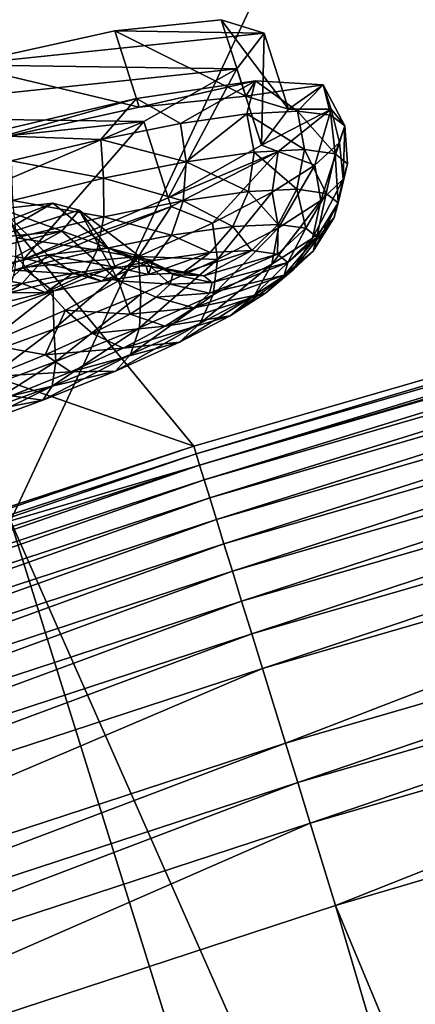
# Model space of a CAD drawing. Header units: metres. Extents: x 0 to 1501, y -1015 to 0.
# Tile 55 of 107: x 669 to 694, y -202 to -142. Entities that reach past the tile are written whole.
import ezdxf

# ---------------------------------------------------------------- set-up
doc = ezdxf.new("R2010")
doc.units = ezdxf.units.M

msp = doc.modelspace()

# ---------------------------------------------------------------- linework, layer by layer
at = {"layer": 'None'}
for points in [[(700.736145, -103.822601, -3), (668.619629, -172.593781, -406), (642.040466, -121.634026, -3)], [(732.884949, -153.671341, -406), (668.619629, -172.593781, -406), (700.736145, -103.822601, -3)], [(702.156311, -106.130661), (643.643799, -123.856529), (734.303772, -152.227341, -377.175201)], [(643.643799, -123.856529), (604.200378, -141.602463, -29.999603), (679.952515, -167.978119, -377.175201)], [(734.303772, -152.227341, -377.175201), (643.643799, -123.856529), (679.952515, -167.978119, -377.175201)], [(679.952515, -167.978119, -377.175201), (604.200378, -141.602463, -29.999603), (626.181152, -185.607361, -377.175201)], [(679.952515, -167.978119, -377.175201), (680.097412, -168.447449, -379.803467), (734.303772, -152.227341, -377.175201)], [(680.097412, -168.447449, -379.803467), (734.426697, -152.703461, -379.803467), (734.303772, -152.227341, -377.175201)], [(680.097412, -168.447449, -379.803467), (680.311462, -169.14093, -382.385681), (734.426697, -152.703461, -379.803467)], [(680.311462, -169.14093, -382.385681), (734.616577, -153.403961, -382.385681), (734.426697, -152.703461, -379.803467)], [(668.619629, -172.593781, -406), (732.884949, -153.671341, -406), (896.670044, -688.680969, -406)], [(680.311462, -169.14093, -382.385681), (680.592651, -170.051697, -384.897552), (734.616577, -153.403961, -382.385681)], [(680.592651, -170.051697, -384.897552), (734.865906, -154.323944, -384.897552), (734.616577, -153.403961, -382.385681)], [(734.865906, -154.323944, -384.897552), (680.592651, -170.051697, -384.897552), (680.938782, -171.172867, -387.314758)], [(735.172913, -155.456467, -387.314758), (734.865906, -154.323944, -384.897552), (680.938782, -171.172867, -387.314758)], [(735.172913, -155.456467, -387.314758), (680.938782, -171.172867, -387.314758), (681.347412, -172.496536, -389.61441)], [(735.535339, -156.793533, -389.61441), (735.172913, -155.456467, -387.314758), (681.347412, -172.496536, -389.61441)], [(735.535339, -156.793533, -389.61441), (681.347412, -172.496536, -389.61441), (681.81488, -174.010681, -391.779236)], [(735.94989, -158.322998, -391.779236), (735.535339, -156.793533, -389.61441), (681.81488, -174.010681, -391.779236)], [(735.94989, -158.322998, -391.779236), (681.81488, -174.010681, -391.779236), (682.337097, -175.702255, -393.793457)], [(736.413086, -160.031693, -393.793457), (735.94989, -158.322998, -391.779236), (682.337097, -175.702255, -393.793457)], [(682.337097, -175.702255, -393.793457), (682.910095, -177.558243, -395.641296), (736.413086, -160.031693, -393.793457)], [(682.910095, -177.558243, -395.641296), (736.921265, -161.906448, -395.641296), (736.413086, -160.031693, -393.793457)], [(682.910095, -177.558243, -395.641296), (683.529602, -179.564957, -397.307617), (736.921265, -161.906448, -395.641296)], [(683.529602, -179.564957, -397.307617), (737.470703, -163.933472, -397.307617), (736.921265, -161.906448, -395.641296)], [(683.529602, -179.564957, -397.307617), (684.190674, -181.706253, -398.780426), (737.470703, -163.933472, -397.307617)], [(737.470703, -163.933472, -397.307617), (684.190674, -181.706253, -398.780426), (738.057007, -166.096436, -398.780426)], [(738.057007, -166.096436, -398.780426), (684.190674, -181.706253, -398.780426), (685.61676, -186.325485, -401.100159)], [(685.61676, -186.325485, -401.100159), (739.321777, -170.762421, -401.100159), (738.057007, -166.096436, -398.780426)], [(626.181152, -185.607361, -377.175201), (626.348022, -186.069901, -379.803467), (679.952515, -167.978119, -377.175201)], [(626.348022, -186.069901, -379.803467), (680.097412, -168.447449, -379.803467), (679.952515, -167.978119, -377.175201)], [(626.348022, -186.069901, -379.803467), (626.58606, -186.755539, -382.385681), (680.097412, -168.447449, -379.803467)], [(626.58606, -186.755539, -382.385681), (680.311462, -169.14093, -382.385681), (680.097412, -168.447449, -379.803467)], [(626.58606, -186.755539, -382.385681), (626.898743, -187.655991, -384.897552), (680.311462, -169.14093, -382.385681)], [(626.898743, -187.655991, -384.897552), (680.592651, -170.051697, -384.897552), (680.311462, -169.14093, -382.385681)], [(680.592651, -170.051697, -384.897552), (626.898743, -187.655991, -384.897552), (627.283569, -188.764465, -387.314758)], [(680.938782, -171.172867, -387.314758), (680.592651, -170.051697, -384.897552), (627.283569, -188.764465, -387.314758)], [(686.371033, -188.768692, -401.92572), (739.321777, -170.762421, -401.100159), (685.61676, -186.325485, -401.100159)], [(686.371033, -188.768692, -401.92572), (739.990723, -173.230347, -401.92572), (739.321777, -170.762421, -401.100159)], [(680.938782, -171.172867, -387.314758), (627.283569, -188.764465, -387.314758), (627.737976, -190.073135, -389.61441)], [(681.347412, -172.496536, -389.61441), (680.938782, -171.172867, -387.314758), (627.737976, -190.073135, -389.61441)], [(605.147095, -194.159134, -406), (668.619629, -172.593781, -406), (838.549561, -717.892029, -406)], [(681.347412, -172.496536, -389.61441), (627.737976, -190.073135, -389.61441), (628.257751, -191.570129, -391.779236)], [(681.81488, -174.010681, -391.779236), (681.347412, -172.496536, -389.61441), (628.257751, -191.570129, -391.779236)], [(838.549561, -717.892029, -406), (668.619629, -172.593781, -406), (896.670044, -688.680969, -406)], [(687.143921, -191.272186, -402.52005), (739.990723, -173.230347, -401.92572), (686.371033, -188.768692, -401.92572)], [(687.143921, -191.272186, -402.52005), (740.676208, -175.759171, -402.52005), (739.990723, -173.230347, -401.92572)], [(681.81488, -174.010681, -391.779236), (628.257751, -191.570129, -391.779236), (628.838379, -193.242554, -393.793457)], [(682.337097, -175.702255, -393.793457), (681.81488, -174.010681, -391.779236), (628.838379, -193.242554, -393.793457)], [(628.838379, -193.242554, -393.793457), (629.475525, -195.077515, -395.641296), (682.337097, -175.702255, -393.793457)], [(629.475525, -195.077515, -395.641296), (682.910095, -177.558243, -395.641296), (682.337097, -175.702255, -393.793457)], [(687.143921, -191.272186, -402.52005), (688.716125, -196.364151, -403), (740.676208, -175.759171, -402.52005)], [(688.716125, -196.364151, -403), (729.207825, -184.446411, -403), (740.676208, -175.759171, -402.52005)], [(629.475525, -195.077515, -395.641296), (630.164368, -197.061493, -397.307617), (682.910095, -177.558243, -395.641296)], [(630.164368, -197.061493, -397.307617), (683.529602, -179.564957, -397.307617), (682.910095, -177.558243, -395.641296)], [(683.529602, -179.564957, -397.307617), (630.164368, -197.061493, -397.307617), (630.899414, -199.178543, -398.780426)], [(684.190674, -181.706253, -398.780426), (683.529602, -179.564957, -397.307617), (630.899414, -199.178543, -398.780426)], [(632.485046, -203.745453, -401.100159), (684.190674, -181.706253, -398.780426), (630.899414, -199.178543, -398.780426)], [(684.190674, -181.706253, -398.780426), (632.485046, -203.745453, -401.100159), (685.61676, -186.325485, -401.100159)], [(729.207825, -184.446411, -403), (688.716125, -196.364151, -403), (883.227234, -663.339172, -403)], [(685.61676, -186.325485, -401.100159), (632.485046, -203.745453, -401.100159), (633.32373, -206.160995, -401.92572)], [(633.32373, -206.160995, -401.92572), (686.371033, -188.768692, -401.92572), (685.61676, -186.325485, -401.100159)], [(634.183105, -208.636124, -402.52005), (686.371033, -188.768692, -401.92572), (633.32373, -206.160995, -401.92572)], [(634.183105, -208.636124, -402.52005), (687.143921, -191.272186, -402.52005), (686.371033, -188.768692, -401.92572)], [(634.183105, -208.636124, -402.52005), (635.930908, -213.669968, -403), (687.143921, -191.272186, -402.52005)], [(635.930908, -213.669968, -403), (688.716125, -196.364151, -403), (687.143921, -191.272186, -402.52005)], [(542.608215, -218.322891, -406), (605.147095, -194.159134, -406), (779.312256, -744.756042, -406)], [(779.312256, -744.756042, -406), (605.147095, -194.159134, -406), (838.549561, -717.892029, -406)], [(688.716125, -196.364151, -403), (635.930908, -213.669968, -403), (833.802429, -688.34259, -403)], [(688.716125, -196.364151, -403), (833.802429, -688.34259, -403), (883.227234, -663.339172, -403)]]:
    msp.add_3dface(points, dxfattribs=at)
at = {"layer": 'None012349'}
for points in [[(681.646851, -141.608582, -238.826721), (675.069519, -142.302383, -229.230713), (683.159424, -146.323242, -238.130859)], [(684.297791, -142.428787, -250.145996), (675.069519, -142.302383, -229.230713), (681.646851, -141.608582, -238.826721)], [(684.297791, -142.428787, -250.145996), (681.646851, -141.608582, -238.826721), (685.810364, -147.143433, -249.450119)], [(681.646851, -141.608582, -238.826721), (683.159424, -146.323242, -238.130859), (685.810364, -147.143433, -249.450119)], [(675.069519, -142.302383, -229.230713), (665.567139, -144.404587, -222.818878), (676.582092, -147.017044, -228.534851)], [(665.567139, -144.404587, -222.818878), (675.069519, -142.302383, -229.230713), (684.297791, -142.428787, -250.145996)], [(682.618774, -144.638123, -261.46524), (665.567139, -144.404587, -222.818878), (684.297791, -142.428787, -250.145996)], [(675.069519, -142.302383, -229.230713), (676.582092, -147.017044, -228.534851), (683.159424, -146.323242, -238.130859)], [(682.618774, -144.638123, -261.46524), (684.297791, -142.428787, -250.145996), (684.131348, -149.352783, -260.769379)], [(684.297791, -142.428787, -250.145996), (685.810364, -147.143433, -249.450119), (684.131348, -149.352783, -260.769379)], [(654.586365, -147.595123, -220.567337), (665.567139, -144.404587, -222.818878), (682.618774, -144.638123, -261.46524)], [(676.865417, -147.900253, -271.061249), (654.586365, -147.595123, -220.567337), (682.618774, -144.638123, -261.46524)], [(665.567139, -144.404587, -222.818878), (667.079712, -149.119232, -222.123001), (676.582092, -147.017044, -228.534851)], [(676.865417, -147.900253, -271.061249), (682.618774, -144.638123, -261.46524), (678.377991, -152.614914, -270.365387)], [(682.618774, -144.638123, -261.46524), (684.131348, -149.352783, -260.769379), (678.377991, -152.614914, -270.365387)], [(676.416382, -146.477005, -224.515793), (683.775085, -145.394302, -233.1754), (676.582092, -147.017044, -228.534851)], [(683.775085, -145.394302, -233.1754), (676.416382, -146.477005, -224.515793), (679.132751, -148.023453, -226.148499)], [(676.582092, -147.017044, -228.534851), (683.775085, -145.394302, -233.1754), (683.159424, -146.323242, -238.130859)], [(683.775085, -145.394302, -233.1754), (679.132751, -148.023453, -226.148499), (683.236877, -147.434784, -231.080933)], [(683.775085, -145.394302, -233.1754), (687.948792, -145.623138, -243.797974), (683.159424, -146.323242, -238.130859)], [(686.370728, -147.259964, -236.708298), (683.775085, -145.394302, -233.1754), (683.236877, -147.434784, -231.080933)], [(687.948792, -145.623138, -243.797974), (683.775085, -145.394302, -233.1754), (686.370728, -147.259964, -236.708298)], [(683.159424, -146.323242, -238.130859), (687.948792, -145.623138, -243.797974), (685.810364, -147.143433, -249.450119)], [(687.948792, -145.623138, -243.797974), (688.434143, -147.13591, -255.10228), (685.810364, -147.143433, -249.450119)], [(688.413879, -147.505692, -242.814362), (687.948792, -145.623138, -243.797974), (686.370728, -147.259964, -236.708298)], [(688.434143, -147.13591, -255.10228), (687.948792, -145.623138, -243.797974), (689.287903, -148.162537, -249.164444)], [(687.948792, -145.623138, -243.797974), (688.413879, -147.505692, -242.814362), (689.287903, -148.162537, -249.164444)], [(666.760254, -148.740646, -218.863632), (676.416382, -146.477005, -224.515793), (667.079712, -149.119232, -222.123001)], [(676.416382, -146.477005, -224.515793), (666.760254, -148.740646, -218.863632), (674.216187, -149.003326, -222.100555)], [(667.079712, -149.119232, -222.123001), (676.416382, -146.477005, -224.515793), (676.582092, -147.017044, -228.534851)], [(676.416382, -146.477005, -224.515793), (674.216187, -149.003326, -222.100555), (679.132751, -148.023453, -226.148499)], [(686.370728, -147.259964, -236.708298), (683.236877, -147.434784, -231.080933), (686.789795, -149.636948, -237.064835)], [(685.810364, -147.143433, -249.450119), (688.434143, -147.13591, -255.10228), (684.131348, -149.352783, -260.769379)], [(688.434143, -147.13591, -255.10228), (685.172485, -149.750153, -265.724854), (684.131348, -149.352783, -260.769379)], [(685.172485, -149.750153, -265.724854), (688.434143, -147.13591, -255.10228), (687.440247, -150.593781, -261.620575)], [(688.413879, -147.505692, -242.814362), (686.370728, -147.259964, -236.708298), (688.691895, -149.905685, -243.019989)], [(688.691895, -149.905685, -243.019989), (686.370728, -147.259964, -236.708298), (686.789795, -149.636948, -237.064835)], [(687.440247, -150.593781, -261.620575), (688.434143, -147.13591, -255.10228), (688.959167, -149.205261, -255.514526)], [(688.434143, -147.13591, -255.10228), (689.287903, -148.162537, -249.164444), (688.959167, -149.205261, -255.514526)], [(643.79895, -151.38826, -222.818878), (654.586365, -147.595123, -220.567337), (676.865417, -147.900253, -271.061249)], [(667.913635, -151.718552, -277.473114), (643.79895, -151.38826, -222.818878), (676.865417, -147.900253, -271.061249)], [(667.913635, -151.718552, -277.473114), (676.865417, -147.900253, -271.061249), (669.426147, -156.433197, -276.777252)], [(676.865417, -147.900253, -271.061249), (678.377991, -152.614914, -270.365387), (669.426147, -156.433197, -276.777252)], [(679.473511, -150.38327, -226.218384), (683.236877, -147.434784, -231.080933), (679.132751, -148.023453, -226.148499)], [(683.689087, -149.785904, -231.334183), (683.236877, -147.434784, -231.080933), (679.473511, -150.38327, -226.218384)], [(686.789795, -149.636948, -237.064835), (683.236877, -147.434784, -231.080933), (683.689087, -149.785904, -231.334183)], [(689.287903, -148.162537, -249.164444), (688.413879, -147.505692, -242.814362), (688.691895, -149.905685, -243.019989)], [(679.132751, -148.023453, -226.148499), (674.216187, -149.003326, -222.100555), (679.473511, -150.38327, -226.218384)], [(689.287903, -148.162537, -249.164444), (688.691895, -149.905685, -243.019989), (689.455444, -150.519989, -248.841766)], [(688.959167, -149.205261, -255.514526), (689.287903, -148.162537, -249.164444), (689.191772, -151.463852, -254.663544)], [(689.191772, -151.463852, -254.663544), (689.287903, -148.162537, -249.164444), (689.455444, -150.519989, -248.841766)], [(666.760254, -148.740646, -218.863632), (668.676025, -150.336777, -219.092667), (674.216187, -149.003326, -222.100555)], [(674.216187, -149.003326, -222.100555), (668.676025, -150.336777, -219.092667), (674.375977, -151.405304, -222.062698)], [(674.216187, -149.003326, -222.100555), (674.375977, -151.405304, -222.062698), (679.473511, -150.38327, -226.218384)], [(684.131348, -149.352783, -260.769379), (685.172485, -149.750153, -265.724854), (678.377991, -152.614914, -270.365387)], [(683.689087, -149.785904, -231.334183), (686.311401, -152.08667, -237.238846), (686.789795, -149.636948, -237.064835)], [(686.311401, -152.08667, -237.238846), (688.137268, -152.344635, -242.955338), (686.789795, -149.636948, -237.064835)], [(686.789795, -149.636948, -237.064835), (688.137268, -152.344635, -242.955338), (688.691895, -149.905685, -243.019989)], [(687.440247, -150.593781, -261.620575), (688.959167, -149.205261, -255.514526), (687.801086, -152.788986, -260.618713)], [(687.801086, -152.788986, -260.618713), (688.959167, -149.205261, -255.514526), (689.191772, -151.463852, -254.663544)], [(668.676025, -150.336777, -219.092667), (668.738159, -152.775833, -219.093857), (674.375977, -151.405304, -222.062698)], [(685.172485, -149.750153, -265.724854), (678.557373, -153.150558, -274.38446), (678.377991, -152.614914, -270.365387)], [(678.557373, -153.150558, -274.38446), (685.172485, -149.750153, -265.724854), (681.10907, -154.183548, -272.180389)], [(683.334961, -152.22966, -231.737839), (683.689087, -149.785904, -231.334183), (679.473511, -150.38327, -226.218384)], [(685.172485, -149.750153, -265.724854), (684.789612, -152.27475, -267.247955), (681.10907, -154.183548, -272.180389)], [(686.311401, -152.08667, -237.238846), (683.689087, -149.785904, -231.334183), (683.334961, -152.22966, -231.737839)], [(684.789612, -152.27475, -267.247955), (685.172485, -149.750153, -265.724854), (687.440247, -150.593781, -261.620575)], [(688.691895, -149.905685, -243.019989), (688.137268, -152.344635, -242.955338), (688.870239, -152.934326, -248.543808)], [(689.455444, -150.519989, -248.841766), (688.691895, -149.905685, -243.019989), (688.870239, -152.934326, -248.543808)], [(679.473511, -150.38327, -226.218384), (674.375977, -151.405304, -222.062698), (679.28833, -152.803085, -226.827072)], [(679.28833, -152.803085, -226.827072), (683.334961, -152.22966, -231.737839), (679.473511, -150.38327, -226.218384)], [(684.789612, -152.27475, -267.247955), (687.440247, -150.593781, -261.620575), (685.192383, -154.471725, -266.349365)], [(685.192383, -154.471725, -266.349365), (687.440247, -150.593781, -261.620575), (687.801086, -152.788986, -260.618713)], [(688.870239, -152.934326, -248.543808), (688.617126, -153.840363, -254.132278), (689.455444, -150.519989, -248.841766)], [(688.617126, -153.840363, -254.132278), (689.191772, -151.463852, -254.663544), (689.455444, -150.519989, -248.841766)], [(674.375977, -151.405304, -222.062698), (668.738159, -152.775833, -219.093857), (674.395081, -153.784149, -222.837921)], [(674.375977, -151.405304, -222.062698), (674.395081, -153.784149, -222.837921), (679.28833, -152.803085, -226.827072)], [(687.801086, -152.788986, -260.618713), (689.191772, -151.463852, -254.663544), (687.282166, -155.112381, -259.848755)], [(689.191772, -151.463852, -254.663544), (688.617126, -153.840363, -254.132278), (687.282166, -155.112381, -259.848755)], [(667.913635, -151.718552, -277.473114), (669.426147, -156.433197, -276.777252), (658.638733, -160.226349, -279.028778)], [(685.160217, -154.259552, -237.70108), (686.311401, -152.08667, -237.238846), (683.334961, -152.22966, -231.737839)], [(686.874634, -154.50177, -243.06868), (686.311401, -152.08667, -237.238846), (685.160217, -154.259552, -237.70108)], [(688.137268, -152.344635, -242.955338), (686.311401, -152.08667, -237.238846), (686.874634, -154.50177, -243.06868)], [(668.738159, -152.775833, -219.093857), (668.983215, -155.099762, -219.988052), (674.395081, -153.784149, -222.837921)], [(678.377991, -152.614914, -270.365387), (678.557373, -153.150558, -274.38446), (669.426147, -156.433197, -276.777252)], [(682.365417, -154.393814, -232.535812), (683.334961, -152.22966, -231.737839), (679.28833, -152.803085, -226.827072)], [(681.10907, -154.183548, -272.180389), (684.789612, -152.27475, -267.247955), (681.416077, -156.438309, -271.465149)], [(681.416077, -156.438309, -271.465149), (684.789612, -152.27475, -267.247955), (685.192383, -154.471725, -266.349365)], [(683.334961, -152.22966, -231.737839), (682.365417, -154.393814, -232.535812), (685.160217, -154.259552, -237.70108)], [(688.137268, -152.344635, -242.955338), (686.874634, -154.50177, -243.06868), (687.562866, -155.055466, -248.316071)], [(688.870239, -152.934326, -248.543808), (688.137268, -152.344635, -242.955338), (687.562866, -155.055466, -248.316071)], [(668.038025, -153.30809, -238.216049), (670.91748, -156.139175, -235.818192), (665.731812, -157.264923, -232.173584)], [(667.515625, -155.092728, -249.171783), (671.231812, -152.945175, -242.699249), (666.47876, -154.817673, -245.054535)], [(671.231812, -152.945175, -242.699249), (668.038025, -153.30809, -238.216049), (666.47876, -154.817673, -245.054535)], [(667.515625, -155.092728, -249.171783), (672.871948, -153.374298, -249.171783), (671.231812, -152.945175, -242.699249)], [(671.787598, -154.677521, -255.644318), (672.871948, -153.374298, -249.171783), (667.515625, -155.092728, -249.171783)], [(671.231812, -152.945175, -242.699249), (674.646484, -155.714798, -241.048477), (668.038025, -153.30809, -238.216049)], [(674.646484, -155.714798, -241.048477), (670.91748, -156.139175, -235.818192), (668.038025, -153.30809, -238.216049)], [(678.557373, -153.150558, -274.38446), (669.386597, -156.926971, -280.036621), (669.426147, -156.433197, -276.777252)], [(669.386597, -156.926971, -280.036621), (678.557373, -153.150558, -274.38446), (676.540039, -156.246857, -276.228333)], [(674.646484, -155.714798, -241.048477), (671.231812, -152.945175, -242.699249), (672.871948, -153.374298, -249.171783)], [(672.871948, -153.374298, -249.171783), (671.787598, -154.677521, -255.644318), (675.297729, -157.744644, -256.216705)], [(676.571472, -156.216614, -248.632584), (672.871948, -153.374298, -249.171783), (675.297729, -157.744644, -256.216705)], [(676.571472, -156.216614, -248.632584), (674.646484, -155.714798, -241.048477), (672.871948, -153.374298, -249.171783)], [(679.28833, -152.803085, -226.827072), (674.395081, -153.784149, -222.837921), (678.565796, -154.932236, -227.924744)], [(678.557373, -153.150558, -274.38446), (681.10907, -154.183548, -272.180389), (676.540039, -156.246857, -276.228333)], [(678.565796, -154.932236, -227.924744), (682.365417, -154.393814, -232.535812), (679.28833, -152.803085, -226.827072)], [(687.282166, -155.112381, -259.848755), (684.778015, -156.727692, -265.349762), (687.801086, -152.788986, -260.618713)], [(684.778015, -156.727692, -265.349762), (685.192383, -154.471725, -266.349365), (687.801086, -152.788986, -260.618713)], [(687.562866, -155.055466, -248.316071), (687.325256, -155.906204, -253.563477), (688.870239, -152.934326, -248.543808)], [(687.325256, -155.906204, -253.563477), (688.617126, -153.840363, -254.132278), (688.870239, -152.934326, -248.543808)], [(674.395081, -153.784149, -222.837921), (668.983215, -155.099762, -219.988052), (673.971191, -155.853424, -224.179062)], [(674.395081, -153.784149, -222.837921), (673.971191, -155.853424, -224.179062), (678.565796, -154.932236, -227.924744)], [(687.282166, -155.112381, -259.848755), (688.617126, -153.840363, -254.132278), (686.071716, -157.100601, -258.931091)], [(688.617126, -153.840363, -254.132278), (687.325256, -155.906204, -253.563477), (686.071716, -157.100601, -258.931091)], [(676.540039, -156.246857, -276.228333), (681.10907, -154.183548, -272.180389), (681.416077, -156.438309, -271.465149)], [(680.955078, -156.001633, -233.592056), (682.365417, -154.393814, -232.535812), (678.565796, -154.932236, -227.924744)], [(682.365417, -154.393814, -232.535812), (680.955078, -156.001633, -233.592056), (683.539612, -155.877472, -238.368652)], [(681.416077, -156.438309, -271.465149), (685.192383, -154.471725, -266.349365), (681.153076, -158.615463, -270.260529)], [(685.192383, -154.471725, -266.349365), (684.778015, -156.727692, -265.349762), (681.153076, -158.615463, -270.260529)], [(685.160217, -154.259552, -237.70108), (682.365417, -154.393814, -232.535812), (683.539612, -155.877472, -238.368652)], [(683.539612, -155.877472, -238.368652), (685.125061, -156.101471, -243.332367), (685.160217, -154.259552, -237.70108)], [(685.125061, -156.101471, -243.332367), (686.874634, -154.50177, -243.06868), (685.160217, -154.259552, -237.70108)], [(685.761475, -156.61351, -248.184921), (686.874634, -154.50177, -243.06868), (685.125061, -156.101471, -243.332367)], [(687.562866, -155.055466, -248.316071), (686.874634, -154.50177, -243.06868), (685.761475, -156.61351, -248.184921)], [(668.97876, -156.240341, -260.127502), (671.787598, -154.677521, -255.644318), (666.832336, -155.919632, -253.289017)], [(666.832336, -155.919632, -253.289017), (671.787598, -154.677521, -255.644318), (667.515625, -155.092728, -249.171783)], [(668.983215, -155.099762, -219.988052), (668.889587, -157.088745, -221.503128), (673.971191, -155.853424, -224.179062)], [(675.297729, -157.744644, -256.216705), (671.787598, -154.677521, -255.644318), (668.97876, -156.240341, -260.127502)], [(678.565796, -154.932236, -227.924744), (673.971191, -155.853424, -224.179062), (677.441345, -156.499557, -229.327957)], [(677.441345, -156.499557, -229.327957), (680.955078, -156.001633, -233.592056), (678.565796, -154.932236, -227.924744)], [(686.071716, -157.100601, -258.931091), (683.720398, -158.617325, -264.096344), (687.282166, -155.112381, -259.848755)], [(683.720398, -158.617325, -264.096344), (684.778015, -156.727692, -265.349762), (687.282166, -155.112381, -259.848755)], [(685.761475, -156.61351, -248.184921), (685.541687, -157.400223, -253.03746), (687.562866, -155.055466, -248.316071)], [(685.541687, -157.400223, -253.03746), (687.325256, -155.906204, -253.563477), (687.562866, -155.055466, -248.316071)], [(670.91748, -156.139175, -235.818192), (674.646484, -155.714798, -241.048477), (675.091492, -156.912216, -237.591705)], [(675.091492, -156.912216, -237.591705), (674.646484, -155.714798, -241.048477), (677.003967, -156.820358, -241.12616)], [(674.646484, -155.714798, -241.048477), (678.177063, -156.986099, -244.799088), (677.003967, -156.820358, -241.12616)], [(674.646484, -155.714798, -241.048477), (676.571472, -156.216614, -248.632584), (678.177063, -156.986099, -244.799088)], [(669.426147, -156.433197, -276.777252), (669.386597, -156.926971, -280.036621), (658.638733, -160.226349, -279.028778)], [(669.347534, -157.911011, -231.873367), (665.731812, -157.264923, -232.173584), (670.91748, -156.139175, -235.818192)], [(667.145081, -161.67009, -265.091583), (672.017761, -159.568878, -261.446991), (668.97876, -156.240341, -260.127502)], [(673.971191, -155.853424, -224.179062), (668.889587, -157.088745, -221.503128), (673.192505, -157.351425, -225.86412)], [(668.97876, -156.240341, -260.127502), (672.017761, -159.568878, -261.446991), (675.297729, -157.744644, -256.216705)], [(672.491516, -157.280655, -234.436462), (669.347534, -157.911011, -231.873367), (670.91748, -156.139175, -235.818192)], [(669.386597, -156.926971, -280.036621), (676.540039, -156.246857, -276.228333), (671.258179, -158.385345, -279.236237)], [(672.491516, -157.280655, -234.436462), (670.91748, -156.139175, -235.818192), (675.091492, -156.912216, -237.591705)], [(671.258179, -158.385345, -279.236237), (676.540039, -156.246857, -276.228333), (671.292542, -160.737717, -278.589691)], [(671.292542, -160.737717, -278.589691), (676.540039, -156.246857, -276.228333), (676.675415, -158.572586, -275.62085)], [(673.971191, -155.853424, -224.179062), (673.192505, -157.351425, -225.86412), (677.441345, -156.499557, -229.327957)], [(676.571472, -156.216614, -248.632584), (675.297729, -157.744644, -256.216705), (678.485413, -157.947113, -251.980423)], [(676.540039, -156.246857, -276.228333), (681.416077, -156.438309, -271.465149), (676.675415, -158.572586, -275.62085)], [(676.571472, -156.216614, -248.632584), (678.64801, -157.364975, -248.389755), (678.177063, -156.986099, -244.799088)], [(678.64801, -157.364975, -248.389755), (676.571472, -156.216614, -248.632584), (678.485413, -157.947113, -251.980423)], [(676.675415, -158.572586, -275.62085), (681.416077, -156.438309, -271.465149), (676.602356, -160.664215, -274.249695)], [(681.416077, -156.438309, -271.465149), (681.153076, -158.615463, -270.260529), (676.602356, -160.664215, -274.249695)], [(677.149475, -157.356674, -236.239792), (680.955078, -156.001633, -233.592056), (677.441345, -156.499557, -229.327957)], [(680.955078, -156.001633, -233.592056), (677.149475, -157.356674, -236.239792), (679.270996, -157.254745, -240.160751)], [(679.270996, -157.254745, -240.160751), (680.572449, -157.438614, -244.235306), (683.539612, -155.877472, -238.368652)], [(683.539612, -155.877472, -238.368652), (680.955078, -156.001633, -233.592056), (679.270996, -157.254745, -240.160751)], [(680.572449, -157.438614, -244.235306), (685.125061, -156.101471, -243.332367), (683.539612, -155.877472, -238.368652)], [(680.572449, -157.438614, -244.235306), (681.094849, -157.858932, -248.218597), (685.125061, -156.101471, -243.332367)], [(681.094849, -157.858932, -248.218597), (685.761475, -156.61351, -248.184921), (685.125061, -156.101471, -243.332367)], [(686.071716, -157.100601, -258.931091), (687.325256, -155.906204, -253.563477), (684.382507, -158.504745, -258.00119)], [(687.325256, -155.906204, -253.563477), (685.541687, -157.400223, -253.03746), (684.382507, -158.504745, -258.00119)], [(669.386597, -156.926971, -280.036621), (658.766296, -160.623917, -281.999603), (658.638733, -160.226349, -279.028778)], [(658.766296, -160.623917, -281.999603), (669.386597, -156.926971, -280.036621), (665.46637, -160.516861, -281.08847)], [(665.46637, -160.516861, -281.08847), (669.386597, -156.926971, -280.036621), (671.258179, -158.385345, -279.236237)], [(672.491516, -157.280655, -234.436462), (675.091492, -156.912216, -237.591705), (674.265137, -157.765396, -232.739532)], [(677.441345, -156.499557, -229.327957), (673.192505, -157.351425, -225.86412), (674.265137, -157.765396, -232.739532)], [(674.265137, -157.765396, -232.739532), (677.149475, -157.356674, -236.239792), (677.441345, -156.499557, -229.327957)], [(675.091492, -156.912216, -237.591705), (677.149475, -157.356674, -236.239792), (674.265137, -157.765396, -232.739532)], [(677.149475, -157.356674, -236.239792), (675.091492, -156.912216, -237.591705), (677.003967, -156.820358, -241.12616)], [(677.003967, -156.820358, -241.12616), (678.177063, -156.986099, -244.799088), (679.270996, -157.254745, -240.160751)], [(679.270996, -157.254745, -240.160751), (677.149475, -157.356674, -236.239792), (677.003967, -156.820358, -241.12616)], [(678.177063, -156.986099, -244.799088), (680.572449, -157.438614, -244.235306), (679.270996, -157.254745, -240.160751)], [(678.177063, -156.986099, -244.799088), (678.64801, -157.364975, -248.389755), (680.572449, -157.438614, -244.235306)], [(681.153076, -158.615463, -270.260529), (684.778015, -156.727692, -265.349762), (680.316711, -160.389877, -268.707397)], [(684.778015, -156.727692, -265.349762), (683.720398, -158.617325, -264.096344), (680.316711, -160.389877, -268.707397)], [(680.914429, -158.50473, -252.201904), (685.761475, -156.61351, -248.184921), (681.094849, -157.858932, -248.218597)], [(685.541687, -157.400223, -253.03746), (685.761475, -156.61351, -248.184921), (680.914429, -158.50473, -252.201904)], [(669.347534, -157.911011, -231.873367), (665.870361, -158.756302, -230.042297), (665.731812, -157.264923, -232.173584)], [(668.889587, -157.088745, -221.503128), (668.493286, -158.49379, -223.389542), (673.192505, -157.351425, -225.86412)], [(673.192505, -157.351425, -225.86412), (668.493286, -158.49379, -223.389542), (670.777344, -158.464676, -229.896179)], [(670.777344, -158.464676, -229.896179), (669.347534, -157.911011, -231.873367), (672.491516, -157.280655, -234.436462)], [(674.265137, -157.765396, -232.739532), (670.777344, -158.464676, -229.896179), (672.491516, -157.280655, -234.436462)], [(673.192505, -157.351425, -225.86412), (670.777344, -158.464676, -229.896179), (674.265137, -157.765396, -232.739532)], [(681.094849, -157.858932, -248.218597), (678.64801, -157.364975, -248.389755), (678.485413, -157.947113, -251.980423)], [(678.64801, -157.364975, -248.389755), (681.094849, -157.858932, -248.218597), (680.572449, -157.438614, -244.235306)], [(684.382507, -158.504745, -258.00119), (685.541687, -157.400223, -253.03746), (679.962891, -159.411392, -256.276459)], [(685.541687, -157.400223, -253.03746), (680.914429, -158.50473, -252.201904), (679.962891, -159.411392, -256.276459)], [(684.382507, -158.504745, -258.00119), (682.20813, -159.907349, -262.777771), (686.071716, -157.100601, -258.931091)], [(682.20813, -159.907349, -262.777771), (683.720398, -158.617325, -264.096344), (686.071716, -157.100601, -258.931091)], [(666.919922, -159.402405, -227.864883), (665.870361, -158.756302, -230.042297), (669.347534, -157.911011, -231.873367)], [(670.777344, -158.464676, -229.896179), (666.919922, -159.402405, -227.864883), (669.347534, -157.911011, -231.873367)], [(672.017761, -159.568878, -261.446991), (676.018677, -159.802277, -259.187805), (675.297729, -157.744644, -256.216705)], [(676.018677, -159.802277, -259.187805), (677.627625, -158.76442, -255.653336), (675.297729, -157.744644, -256.216705)], [(675.297729, -157.744644, -256.216705), (677.627625, -158.76442, -255.653336), (678.485413, -157.947113, -251.980423)], [(677.627625, -158.76442, -255.653336), (680.914429, -158.50473, -252.201904), (678.485413, -157.947113, -251.980423)], [(678.485413, -157.947113, -251.980423), (680.914429, -158.50473, -252.201904), (681.094849, -157.858932, -248.218597)], [(665.46637, -160.516861, -281.08847), (671.258179, -158.385345, -279.236237), (665.639832, -162.80394, -280.301941)], [(665.639832, -162.80394, -280.301941), (671.258179, -158.385345, -279.236237), (671.292542, -160.737717, -278.589691)], [(668.493286, -158.49379, -223.389542), (666.919922, -159.402405, -227.864883), (670.777344, -158.464676, -229.896179)], [(671.435181, -162.742569, -277.099548), (671.292542, -160.737717, -278.589691), (676.675415, -158.572586, -275.62085)], [(676.602356, -160.664215, -274.249695), (671.435181, -162.742569, -277.099548), (676.675415, -158.572586, -275.62085)], [(677.627625, -158.76442, -255.653336), (676.018677, -159.802277, -259.187805), (679.962891, -159.411392, -256.276459)], [(676.602356, -160.664215, -274.249695), (681.153076, -158.615463, -270.260529), (676.043701, -162.313583, -272.453094)], [(681.153076, -158.615463, -270.260529), (680.316711, -160.389877, -268.707397), (676.043701, -162.313583, -272.453094)], [(679.962891, -159.411392, -256.276459), (680.914429, -158.50473, -252.201904), (677.627625, -158.76442, -255.653336)], [(679.962891, -159.411392, -256.276459), (678.17804, -160.562729, -260.197418), (684.382507, -158.504745, -258.00119)], [(678.17804, -160.562729, -260.197418), (682.20813, -159.907349, -262.777771), (684.382507, -158.504745, -258.00119)], [(680.316711, -160.389877, -268.707397), (683.720398, -158.617325, -264.096344), (679.060547, -161.546524, -267.04187)], [(683.720398, -158.617325, -264.096344), (682.20813, -159.907349, -262.777771), (679.060547, -161.546524, -267.04187)], [(676.018677, -159.802277, -259.187805), (678.17804, -160.562729, -260.197418), (679.962891, -159.411392, -256.276459)], [(672.017761, -159.568878, -261.446991), (667.145081, -161.67009, -265.091583), (670.765747, -162.331543, -264.906128)], [(670.765747, -162.331543, -264.906128), (673.689636, -161.015198, -262.343048), (672.017761, -159.568878, -261.446991)], [(673.689636, -161.015198, -262.343048), (676.018677, -159.802277, -259.187805), (672.017761, -159.568878, -261.446991)], [(678.17804, -160.562729, -260.197418), (676.018677, -159.802277, -259.187805), (673.689636, -161.015198, -262.343048)], [(679.060547, -161.546524, -267.04187), (682.20813, -159.907349, -262.777771), (675.594238, -161.908295, -263.697662)], [(682.20813, -159.907349, -262.777771), (678.17804, -160.562729, -260.197418), (675.594238, -161.908295, -263.697662)], [(676.043701, -162.313583, -272.453094), (671.191895, -164.265106, -275.129028), (676.602356, -160.664215, -274.249695)], [(671.191895, -164.265106, -275.129028), (671.435181, -162.742569, -277.099548), (676.602356, -160.664215, -274.249695)], [(675.594238, -161.908295, -263.697662), (678.17804, -160.562729, -260.197418), (673.689636, -161.015198, -262.343048)], [(676.043701, -162.313583, -272.453094), (680.316711, -160.389877, -268.707397), (675.10907, -163.325485, -270.505707)], [(680.316711, -160.389877, -268.707397), (679.060547, -161.546524, -267.04187), (675.10907, -163.325485, -270.505707)], [(666.009033, -164.725983, -278.743164), (665.639832, -162.80394, -280.301941), (671.292542, -160.737717, -278.589691)], [(671.435181, -162.742569, -277.099548), (666.009033, -164.725983, -278.743164), (671.292542, -160.737717, -278.589691)], [(675.594238, -161.908295, -263.697662), (673.689636, -161.015198, -262.343048), (670.765747, -162.331543, -264.906128)], [(667.145081, -161.67009, -265.091583), (667.44574, -163.666916, -266.737213), (670.765747, -162.331543, -264.906128)], [(672.350647, -163.368576, -266.541016), (675.594238, -161.908295, -263.697662), (670.765747, -162.331543, -264.906128)], [(675.10907, -163.325485, -270.505707), (679.060547, -161.546524, -267.04187), (672.350647, -163.368576, -266.541016)], [(679.060547, -161.546524, -267.04187), (675.594238, -161.908295, -263.697662), (672.350647, -163.368576, -266.541016)], [(670.765747, -162.331543, -264.906128), (667.44574, -163.666916, -266.737213), (672.350647, -163.368576, -266.541016)], [(675.10907, -163.325485, -270.505707), (670.622375, -165.130157, -272.980286), (676.043701, -162.313583, -272.453094)], [(670.622375, -165.130157, -272.980286), (671.191895, -164.265106, -275.129028), (676.043701, -162.313583, -272.453094)], [(666.096924, -166.127472, -276.672333), (666.009033, -164.725983, -278.743164), (671.435181, -162.742569, -277.099548)], [(671.191895, -164.265106, -275.129028), (666.096924, -166.127472, -276.672333), (671.435181, -162.742569, -277.099548)], [(667.44574, -163.666916, -266.737213), (668.667664, -164.849976, -268.572327), (672.350647, -163.368576, -266.541016)], [(672.350647, -163.368576, -266.541016), (668.667664, -164.849976, -268.572327), (675.10907, -163.325485, -270.505707)], [(668.667664, -164.849976, -268.572327), (670.622375, -165.130157, -272.980286), (675.10907, -163.325485, -270.505707)], [(670.622375, -165.130157, -272.980286), (665.910767, -166.852371, -274.407471), (671.191895, -164.265106, -275.129028)], [(665.910767, -166.852371, -274.407471), (666.096924, -166.127472, -276.672333), (671.191895, -164.265106, -275.129028)], [(668.667664, -164.849976, -268.572327), (664.800049, -166.263687, -269.743835), (670.622375, -165.130157, -272.980286)], [(664.800049, -166.263687, -269.743835), (665.910767, -166.852371, -274.407471), (670.622375, -165.130157, -272.980286)]]:
    msp.add_3dface(points, dxfattribs=at)

doc.saveas('drawing.dxf')
